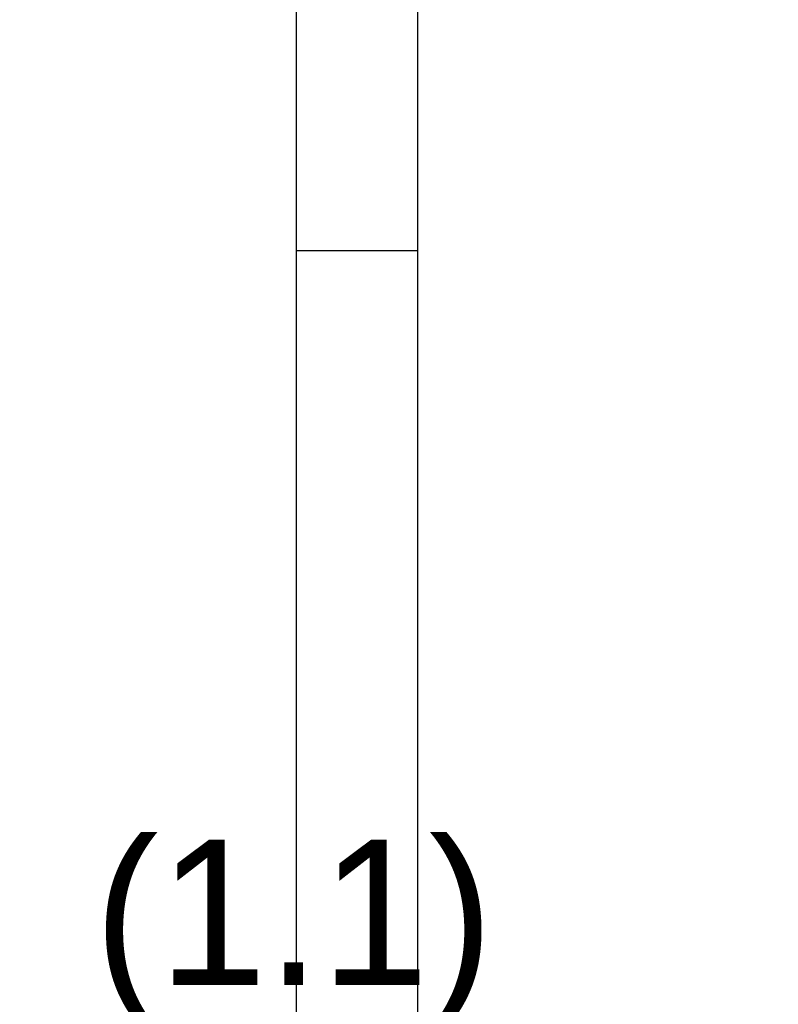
# Model space of a CAD drawing. Header units: millimetres. Extents: x -587 to 33545, y -26688 to 22494.
# Tile 130 of 256: x 9272 to 9334, y 10460 to 10541. Entities that reach past the tile are written whole.
import ezdxf

# ---------------------------------------------------------------- set-up
doc = ezdxf.new("R2010")
doc.units = ezdxf.units.MM
doc.header["$MEASUREMENT"] = 0
doc.layers.add('wymiarowanie', color=176, linetype='Continuous', lineweight=9)
doc.styles.add('ROMANS', font='romans')
doc.styles.add('styl2', font='simplex.shx')
doc.dimstyles.new('Skala 1-50', dxfattribs={"dimtxt": 12, "dimasz": 5, "dimexe": 1, "dimexo": 1, "dimgap": 1.5, "dimtad": 1, "dimdec": 1, "dimrnd": 0.5, "dimtxsty": 'styl2', "dimblk": 'ARCHTICK', "dimcen": 5, "dimadec": 0, "dimazin": 0, "dimtfac": 1, "dimtdec": 1, "dimtmove": 1, "dimatfit": 3, "dimldrblk": 'ARCHTICK', "dimfxl": 5, "dimfxlon": 1, "dimlwd": -1, "dimlwe": -1, "dimarcsym": 0})

# ---------------------------------------------------------------- blocks, each defined once
blk = doc.blocks.new('_ArchTick')
at = {"color": 0, "linetype": 'ByBlock', "const_width": 0.15}
blk.add_lwpolyline([(-0.5, -0.5), (0.5, 0.5)], dxfattribs=at)
blk = doc.blocks.new('*D5846')
at = {"layer": 'Defpoints', "color": 0}
for p in [(8932.185, 10466.674), (9368.185, 10466.674), (9368.185, 10455.142)]:
    blk.add_point(p, dxfattribs=at)
at = {"layer": 'wymiarowanie', "color": 0}
for p, q in [((8932.185, 10460.142), (8932.185, 10454.142)), ((9368.185, 10460.142), (9368.185, 10454.142)), ((8932.185, 10455.142), (9368.185, 10455.142))]:
    blk.add_line(p, q, dxfattribs=at)
at = {"layer": 'wymiarowanie', "color": 0, "xscale": 5, "yscale": 5, "zscale": 5, "rotation": 180}
blk.add_blockref('_ArchTick', (8932.185, 10455.142), dxfattribs=at)
at = {"layer": 'wymiarowanie', "color": 0, "xscale": 5, "yscale": 5, "zscale": 5}
blk.add_blockref('_ArchTick', (9368.185, 10455.142), dxfattribs=at)
at = {"layer": 'wymiarowanie', "color": 0, "insert": (9150.185, 10462.944), "char_height": 12, "attachment_point": 5, "style": 'styl2'}
blk.add_mtext('436', dxfattribs=at)

msp = doc.modelspace()

# ---------------------------------------------------------------- linework, layer by layer
at = {"linetype": 'ByBlock', "ltscale": 0.03}
for p, q in [((9294.548, 10422.294), (9294.548, 10722.294)), ((9304.548, 10422.294), (9304.548, 10722.294)), ((9294.548, 10522.294), (9304.548, 10522.294))]:
    msp.add_line(p, q, dxfattribs=at)

# ---------------------------------------------------------------- texts
at = {"layer": 'wymiarowanie', "insert": (9777.849, 10473.647), "char_height": 12, "width": 500.04263, "attachment_point": 3, "style": 'ROMANS'}
msp.add_mtext('\\pxql;{\\fCentury Gothic|b0|i0|c238|p0;(1.1) \\P }', dxfattribs=at)
msp.add_mtext('\\pxql;{\\fCentury Gothic|b0|i0|c238|p0;(1.1) \\P }', dxfattribs=at)

# ---------------------------------------------------------------- dimensions: what is measured, and where the dimension line sits
at = {"layer": 'wymiarowanie'}
dim = msp.add_linear_dim(base=(9368.185, 10455.142), p1=(8932.185, 10466.674), p2=(9368.185, 10466.674), dimstyle='Skala 1-50', dxfattribs=at)
dim.commit()
dim.dimension.update_dxf_attribs({"geometry": '*D5846', "text_midpoint": (9150.185, 10462.944)})

doc.saveas('drawing.dxf')
